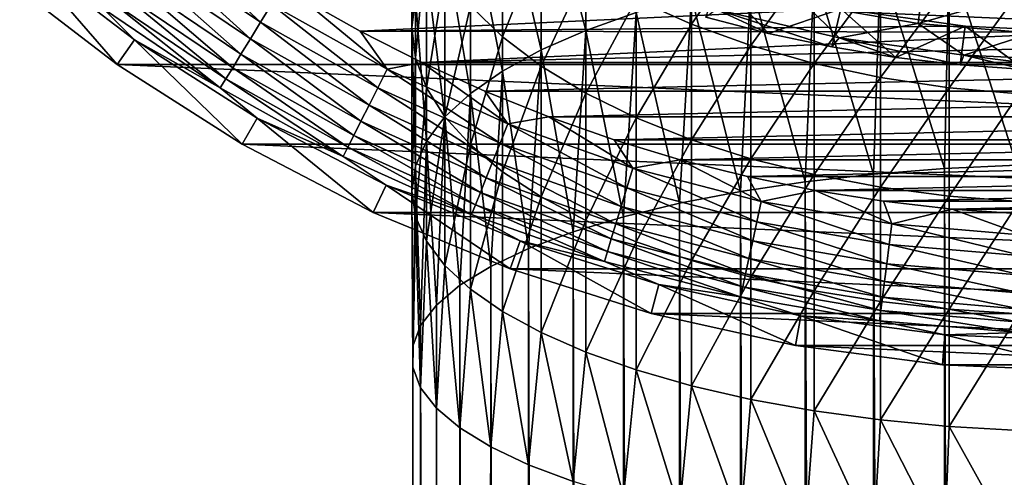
# Model space of a CAD drawing. Header units: metres. Extents: x -82 to 82, y -464 to 32.
# Tile 210 of 256: x -20.51 to -1.65, y -34.53 to -25.76. Entities that reach past the tile are written whole.
import ezdxf

# ---------------------------------------------------------------- set-up
doc = ezdxf.new("R2010")
doc.units = ezdxf.units.M
doc.layers.add('solid_K244121000C07', color=7, linetype='CONTINUOUS')

msp = doc.modelspace()

# ---------------------------------------------------------------- linework, layer by layer
at = {"layer": 'solid_K244121000C07'}
for points in [[(-9.660883, -25.967428, 194.212662), (-9.660883, -22.232477, 192.633224), (-10.51722, -22.680838, 191.675491)], [(-9.660883, -25.967428, 194.212662), (-8.698698, -25.626398, 195.112381), (-9.660883, -22.232477, 192.633224)], [(-20.094843, -22.553175, 44.984451), (-23.73428, -25.363485, 48.607403), (-23.895941, -26.46043, 47.423553)], [(-19.842995, -22.791004, 44.139061), (-20.094843, -22.553175, 44.984451), (-23.895941, -26.46043, 47.423553)], [(-20.803886, -22.742153, 26.675653), (-20.509184, -22.943211, 27.345444), (-30.54464, -31.078056, 35.910748)], [(-19.612076, -23.007345, 43.267174), (-19.842995, -22.791004, 44.139061), (-23.895941, -26.46043, 47.423553)], [(-10.51722, -26.342237, 193.223816), (-10.51722, -22.680838, 191.675491), (-11.25833, -23.164696, 190.641922)], [(-10.51722, -26.342237, 193.223816), (-9.660883, -25.967428, 194.212662), (-10.51722, -22.680838, 191.675491)], [(-20.509184, -22.943211, 27.345444), (-20.233887, -23.124184, 28.033537), (-30.54464, -31.078056, 35.910748)], [(-19.612076, -23.007345, 43.267174), (-23.895941, -26.46043, 47.423553), (-24.187801, -27.464521, 46.182499)], [(-19.404795, -23.201086, 42.373905), (-19.612076, -23.007345, 43.267174), (-24.187801, -27.464521, 46.182499)], [(-13, -25.920607, 184.755081), (-13, -22.89949, 183.199081), (-12.928784, -23.566862, 182.015381)], [(-13, -25.920607, 184.755081), (-12.928784, -25.344465, 185.985764), (-13, -22.89949, 183.199081)], [(-20.233887, -23.124184, 28.033537), (-29.436289, -31.109335, 37.094601), (-30.54464, -31.078056, 35.910748)], [(-20.233887, -23.124184, 28.033537), (-19.978918, -23.28566, 28.740143), (-29.436289, -31.109335, 37.094601)], [(-19.22304, -23.37122, 41.463787), (-19.404795, -23.201086, 42.373905), (-24.187801, -27.464521, 46.182499)], [(-11.25833, -26.746719, 192.156693), (-11.25833, -23.164696, 190.641922), (-11.876091, -23.678745, 189.543869)], [(-11.25833, -26.746719, 192.156693), (-10.51722, -26.342237, 193.223816), (-11.25833, -23.164696, 190.641922)], [(-19.978918, -23.28566, 28.740143), (-19.745237, -23.428049, 29.465265), (-29.436289, -31.109335, 37.094601)], [(-19.22304, -23.37122, 41.463787), (-24.187801, -27.464521, 46.182499), (-24.606373, -28.363791, 44.899044)], [(-19.069529, -23.51755, 40.543995), (-19.22304, -23.37122, 41.463787), (-24.606373, -28.363791, 44.899044)], [(-19.745237, -23.428049, 29.465265), (-19.533739, -23.551895, 30.209743), (-29.436289, -31.109335, 37.094601)], [(-19.533739, -23.551895, 30.209743), (-28.39677, -30.996267, 38.335655), (-29.436289, -31.109335, 37.094601)], [(-19.533739, -23.551895, 30.209743), (-19.345329, -23.657351, 30.973812), (-28.39677, -30.996267, 38.335655)], [(-18.945484, -23.639885, 39.619595), (-19.069529, -23.51755, 40.543995), (-24.606373, -28.363791, 44.899044)], [(-12.928784, -26.49675, 183.524399), (-13, -25.920607, 184.755081), (-12.928784, -23.566862, 182.015381)], [(-12.928784, -26.49675, 183.524399), (-12.928784, -23.566862, 182.015381), (-12.715919, -24.226921, 180.84465)], [(-19.345329, -23.657351, 30.973812), (-19.181013, -23.744457, 31.757549), (-28.39677, -30.996267, 38.335655)], [(-19.181013, -23.744457, 31.757549), (-27.43848, -30.74021, 39.619106), (-28.39677, -30.996267, 38.335655)], [(-19.181013, -23.744457, 31.757549), (-19.041729, -23.813183, 32.561581), (-27.43848, -30.74021, 39.619106)], [(-18.945484, -23.639885, 39.619595), (-24.606373, -28.363791, 44.899044), (-25.147392, -29.149137, 43.586212)], [(-18.851589, -23.738232, 38.69529), (-18.945484, -23.639885, 39.619595), (-25.147392, -29.149137, 43.586212)], [(-18.788872, -23.81336, 37.776997), (-18.851589, -23.738232, 38.69529), (-25.147392, -29.149137, 43.586212)], [(-11.876091, -27.176441, 191.02298), (-11.876091, -23.678745, 189.543869), (-12.363734, -24.21736, 188.393356)], [(-11.25833, -26.091787, 177.536987), (-11.876091, -25.496338, 178.593124), (-11.25833, -23.614885, 176.014481)], [(-11.876091, -27.176441, 191.02298), (-11.25833, -26.746719, 192.156693), (-11.876091, -23.678745, 189.543869)], [(-11.25833, -26.091787, 177.536987), (-11.25833, -23.614885, 176.014481), (-10.51722, -24.248777, 175.065506)], [(-7.641208, -25.846281, 172.673981), (-8.698698, -25.370621, 173.386063), (-7.641208, -23.737057, 171.146805)], [(-7.641208, -25.846281, 172.673981), (-7.641208, -23.737057, 171.146805), (-6.5, -24.194044, 170.56337)], [(-19.041729, -23.813183, 32.561581), (-18.928505, -23.86319, 33.385609), (-27.43848, -30.74021, 39.619106)], [(-18.928505, -23.86319, 33.385609), (-26.571117, -30.343784, 40.931942), (-27.43848, -30.74021, 39.619106)], [(-18.928505, -23.86319, 33.385609), (-18.842474, -23.894108, 34.229267), (-26.571117, -30.343784, 40.931942)], [(-18.842474, -23.894108, 34.229267), (-18.784565, -23.9053, 35.091961), (-26.571117, -30.343784, 40.931942)], [(-18.784565, -23.9053, 35.091961), (-25.804684, -29.811497, 42.259075), (-26.571117, -30.343784, 40.931942)], [(-18.757069, -23.865744, 36.868149), (-25.147392, -29.149137, 43.586212), (-25.804684, -29.811497, 42.259075)], [(-18.755754, -23.896051, 35.972111), (-18.757069, -23.865744, 36.868149), (-25.804684, -29.811497, 42.259075)], [(-18.784565, -23.9053, 35.091961), (-18.755754, -23.896051, 35.972111), (-25.804684, -29.811497, 42.259075)], [(-18.757069, -23.865744, 36.868149), (-18.788872, -23.81336, 37.776997), (-25.147392, -29.149137, 43.586212)], [(-18.025635, -24.372267, -285.132813), (-15.893784, -25.813145, -285.132813), (-17.789715, -24.053282, -285.033386)], [(-15.893784, -25.813145, -285.132813), (-15.685766, -25.475304, -285.033386), (-17.789715, -24.053282, -285.033386)], [(-12.715919, -27.06658, 182.30719), (-12.928784, -26.49675, 183.524399), (-12.715919, -24.226921, 180.84465)], [(-12.363734, -27.626698, 189.835098), (-12.363734, -24.21736, 188.393356), (-12.715919, -24.774635, 187.202972)], [(-12.715919, -27.06658, 182.30719), (-12.715919, -24.226921, 180.84465), (-12.363734, -24.872438, 179.699707)], [(-12.363734, -27.626698, 189.835098), (-11.876091, -27.176441, 191.02298), (-12.363734, -24.21736, 188.393356)], [(-10.51722, -26.65226, 176.542892), (-11.25833, -26.091787, 177.536987), (-10.51722, -24.248777, 175.065506)], [(-10.51722, -26.65226, 176.542892), (-10.51722, -24.248777, 175.065506), (-9.660883, -24.836168, 174.186157)], [(-6.5, -26.257935, 172.057709), (-7.641208, -25.846281, 172.673981), (-6.5, -24.194044, 170.56337)], [(-6.5, -26.257935, 172.057709), (-6.5, -24.194044, 170.56337), (-5.287576, -24.57497, 170.077026)], [(-20.520803, -24.455738, -286.852966), (-20.890518, -24.896505, -289), (-18.641155, -26.622492, -289)], [(-18.311256, -26.151182, -286.852966), (-20.520803, -24.455738, -286.852966), (-18.641155, -26.622492, -289)], [(-18.902233, -25.557507, -286.470459), (-20.520803, -24.455738, -286.852966), (-18.311256, -26.151182, -286.852966)], [(-18.248756, -24.673948, -285.295593), (-16.090519, -26.132662, -285.295593), (-18.025635, -24.372267, -285.132813)], [(-16.090519, -26.132662, -285.295593), (-15.893784, -25.813145, -285.132813), (-18.025635, -24.372267, -285.132813)], [(-1.405547, -28.548754, 199.538483), (-1.35887, -24.468147, 198.168137), (-2.702852, -24.543594, 197.969086)], [(-18.45311, -24.950253, -285.517365), (-16.270704, -26.425303, -285.517365), (-18.248756, -24.673948, -285.295593)], [(-16.270704, -26.425303, -285.517365), (-16.090519, -26.132662, -285.295593), (-18.248756, -24.673948, -285.295593)], [(-5.287576, -26.601074, 171.544022), (-6.5, -26.257935, 172.057709), (-5.287576, -24.57497, 170.077026)], [(-5.287576, -26.601074, 171.544022), (-5.287576, -24.57497, 170.077026), (-4.017221, -24.875664, 169.69313)], [(-4.15092, -28.720385, 198.959061), (-4.017221, -24.668419, 197.639771), (-5.287576, -24.841257, 197.183777)], [(-4.15092, -28.720385, 198.959061), (-2.794616, -28.613432, 199.320129), (-4.017221, -24.668419, 197.639771)], [(-2.794616, -28.613432, 199.320129), (-2.702852, -24.543594, 197.969086), (-4.017221, -24.668419, 197.639771)], [(-2.794616, -28.613432, 199.320129), (-1.405547, -28.548754, 199.538483), (-2.702852, -24.543594, 197.969086)], [(18.641155, -26.622492, -289), (-18.641155, -26.622492, -289), (-20.890518, -24.896505, -289)], [(20.890518, -24.896505, -289), (18.641155, -26.622492, -289), (-20.890518, -24.896505, -289)], [(-12.715919, -28.092552, 188.606064), (-12.715919, -24.774635, 187.202972), (-12.928784, -25.344465, 185.985764)], [(-12.715919, -28.092552, 188.606064), (-12.363734, -27.626698, 189.835098), (-12.715919, -24.774635, 187.202972)], [(-12.363734, -27.623856, 181.116806), (-12.715919, -27.06658, 182.30719), (-12.363734, -24.872438, 179.699707)], [(-12.363734, -27.623856, 181.116806), (-12.363734, -24.872438, 179.699707), (-11.876091, -25.496338, 178.593124)], [(-9.660883, -27.171616, 175.621719), (-10.51722, -26.65226, 176.542892), (-9.660883, -24.836168, 174.186157)], [(-9.660883, -27.171616, 175.621719), (-9.660883, -24.836168, 174.186157), (-8.698698, -25.370621, 173.386063)], [(-5.458558, -28.868361, 198.459503), (-5.287576, -24.841257, 197.183777), (-6.5, -25.060211, 196.606125)], [(-5.458558, -28.868361, 198.459503), (-4.15092, -28.720385, 198.959061), (-5.287576, -24.841257, 197.183777)], [(-4.017221, -26.871941, 171.138519), (-5.287576, -26.601074, 171.544022), (-4.017221, -24.875664, 169.69313)], [(-4.017221, -26.871941, 171.138519), (-4.017221, -24.875664, 169.69313), (-2.702852, -25.092829, 169.415863)], [(-18.633226, -25.193785, -285.792206), (-16.429518, -26.683231, -285.792206), (-18.45311, -24.950253, -285.517365)], [(-16.429518, -26.683231, -285.792206), (-16.270704, -26.425303, -285.517365), (-18.45311, -24.950253, -285.517365)], [(-6.7022, -29.055622, 197.827316), (-6.5, -25.060211, 196.606125), (-7.641208, -25.322886, 195.913132)], [(-7.115219, -25.007469, 15), (-6.165039, -26.027315, 15), (-7.365628, -25.713333, 15)], [(-7.115219, -25.007469, 15), (-4.777474, -25.557301, 15), (-6.165039, -26.027315, 15)], [(-6.7022, -29.055622, 197.827316), (-5.458558, -28.868361, 198.459503), (-6.5, -25.060211, 196.606125)], [(-5.464186, -25.465914, 30.750633), (-3.297613, -25.835941, 30.750633), (-3.202861, -25.022289, 38.608513)], [(-3.297613, -25.835941, 30.750633), (-1.075599, -25.203499, 38.608513), (-3.202861, -25.022289, 38.608513)], [(-18.784281, -25.398024, -286.112762), (-16.562708, -26.899546, -286.112762), (-18.633226, -25.193785, -285.792206)], [(-16.562708, -26.899546, -286.112762), (-16.429518, -26.683231, -285.792206), (-18.633226, -25.193785, -285.792206)], [(-2.702852, -27.067564, 170.845657), (-4.017221, -26.871941, 171.138519), (-2.702852, -25.092829, 169.415863)], [(-3.297613, -25.835941, 30.750633), (-1.107556, -26.02198, 30.750633), (-1.075599, -25.203499, 38.608513)], [(-2.702852, -27.067564, 170.845657), (-2.702852, -25.092829, 169.415863), (-1.35887, -25.224089, 169.248291)], [(-1.35887, -27.185801, 170.668655), (-2.702852, -27.067564, 170.845657), (-1.35887, -25.224089, 169.248291)], [(-18.902233, -25.557507, -286.470459), (-16.66671, -27.068457, -286.470459), (-18.784281, -25.398024, -286.112762)], [(-16.66671, -27.068457, -286.470459), (-16.562708, -26.899546, -286.112762), (-18.784281, -25.398024, -286.112762)], [(-15.685766, -25.475304, -285.033386), (-13.468801, -26.713774, -285.033386), (-15.139697, -25.330275, -285)], [(-4.777474, -25.557301, -285), (-15.139697, -25.330275, -285), (-13.987663, -25.984198, -285)], [(-13.468801, -26.713774, -285.033386), (-13.987663, -25.984198, -285), (-15.139697, -25.330275, -285)], [(-12.928784, -28.568903, 187.349319), (-12.928784, -25.344465, 185.985764), (-13, -25.920607, 184.755081)], [(-12.928784, -28.568903, 187.349319), (-12.715919, -28.092552, 188.606064), (-12.928784, -25.344465, 185.985764)], [(-8.698698, -27.644167, 174.783569), (-9.660883, -27.171616, 175.621719), (-8.698698, -25.370621, 173.386063)], [(-7.867265, -29.279976, 197.069916), (-7.641208, -25.322886, 195.913132), (-8.698698, -25.626398, 195.112381)], [(-8.698698, -27.644167, 174.783569), (-8.698698, -25.370621, 173.386063), (-7.641208, -25.846281, 172.673981)], [(-7.867265, -29.279976, 197.069916), (-6.7022, -29.055622, 197.827316), (-7.641208, -25.322886, 195.913132)], [(-5.464186, -25.465914, 30.750633), (-7.163191, -25.568415, 22.866484), (-4.811835, -26.113241, 22.866484)], [(-5.464186, -25.465914, 30.750633), (-4.811835, -26.113241, 22.866484), (-3.297613, -25.835941, 30.750633)], [(-18.902233, -25.557507, -286.470459), (-18.311256, -26.151182, -286.852966), (-16.66671, -27.068457, -286.470459)], [(-15.893784, -25.813145, -285.132813), (-13.647419, -27.068041, -285.132813), (-15.685766, -25.475304, -285.033386)], [(-13.647419, -27.068041, -285.132813), (-13.468801, -26.713774, -285.033386), (-15.685766, -25.475304, -285.033386)], [(-2.398971, -25.889086, -285), (-4.777474, -25.557301, -285), (-13.987663, -25.984198, -285)], [(-11.876091, -28.162468, 179.966293), (-12.363734, -27.623856, 181.116806), (-11.876091, -25.496338, 178.593124)], [(-11.876091, -28.162468, 179.966293), (-11.876091, -25.496338, 178.593124), (-11.25833, -26.091787, 177.536987)], [(-8.940093, -29.53879, 196.196167), (-8.698698, -25.626398, 195.112381), (-9.660883, -25.967428, 194.212662)], [(-8.940093, -29.53879, 196.196167), (-7.867265, -29.279976, 197.069916), (-8.698698, -25.626398, 195.112381)], [(-7.163191, -25.568415, 22.866484), (-7.365628, -25.713333, 15), (-6.165039, -26.027315, 15)], [(-7.163191, -25.568415, 22.866484), (-6.165039, -26.027315, 15), (-4.950753, -26.285307, 15)], [(-4.811835, -26.113241, 22.866484), (-7.163191, -25.568415, 22.866484), (-4.950753, -26.285307, 15)], [(-4.777474, -25.557301, 15), (-4.950753, -26.285307, 15), (-6.165039, -26.027315, 15)], [(-4.777474, -25.557301, 15), (-3.725069, -26.486832, 15), (-4.950753, -26.285307, 15)], [(-4.777474, -25.557301, 15), (-2.398971, -25.889086, 15), (-3.725069, -26.486832, 15)], [(-2.398971, -25.889086, -285), (-2.398971, -25.889086, 15), (-4.777474, -25.557301, 15)], [(-2.398971, -25.889086, -285), (-4.777474, -25.557301, 15), (-4.777474, -25.557301, -285)], [(-16.090519, -26.132662, -285.295593), (-13.816347, -27.40309, -285.295593), (-15.893784, -25.813145, -285.132813)], [(-13.816347, -27.40309, -285.295593), (-13.647419, -27.068041, -285.132813), (-15.893784, -25.813145, -285.132813)], [(-3.297613, -25.835941, 30.750633), (-4.811835, -26.113241, 22.866484), (-2.420719, -26.442301, 22.866484)], [(-3.297613, -25.835941, 30.750633), (-2.420719, -26.442301, 22.866484), (-1.107556, -26.02198, 30.750633)], [(0, -25.999996, -285), (-2.398971, -25.889086, -285), (-13.987663, -25.984198, -285)], [(0, -25.999996, -285), (-13.987663, -25.984198, -285), (-12.807444, -26.58576, -285)], [(-13.468801, -26.713774, -285.033386), (-12.807444, -26.58576, -285), (-13.987663, -25.984198, -285)], [(-13, -29.050531, 186.078674), (-13, -25.920607, 184.755081), (-12.928784, -26.49675, 183.524399)], [(-13, -29.050531, 186.078674), (-12.928784, -28.568903, 187.349319), (-13, -25.920607, 184.755081)], [(-12.807444, -26.58576, -285), (12.807418, -26.585772, -285), (13.987638, -25.984211, -285)], [(0, -25.999996, -285), (-12.807444, -26.58576, -285), (13.987638, -25.984211, -285)], [(-9.908107, -29.829031, 195.216339), (-9.660883, -25.967428, 194.212662), (-10.51722, -26.342237, 193.223816)], [(-9.908107, -29.829031, 195.216339), (-8.940093, -29.53879, 196.196167), (-9.660883, -25.967428, 194.212662)], [(-7.641208, -28.064734, 174.037628), (-8.698698, -27.644167, 174.783569), (-7.641208, -25.846281, 172.673981)], [(-7.641208, -28.064734, 174.037628), (-7.641208, -25.846281, 172.673981), (-6.5, -26.257935, 172.057709)], [(-2.398971, -25.889086, 15), (-2.491842, -26.631168, 15), (-3.725069, -26.486832, 15)], [(-2.398971, -25.889086, 15), (-1.253763, -26.718098, 15), (-2.491842, -26.631168, 15)], [(-1.107556, -26.02198, 30.750633), (-2.420719, -26.442301, 22.866484), (-0.009601, -26.552872, 22.866484)], [(-2.398971, -25.889086, 15), (0, -25.999996, 15), (-1.253763, -26.718098, 15)], [(0, -25.999996, -285), (0, -25.999996, 15), (-2.398971, -25.889086, 15)], [(0, -25.999996, -285), (-2.398971, -25.889086, 15), (-2.398971, -25.889086, -285)], [(-18.311256, -26.151182, -286.852966), (-18.641155, -26.622492, -289), (-16.249926, -28.145864, -289)], [(-15.962351, -27.6476, -286.852966), (-18.311256, -26.151182, -286.852966), (-16.249926, -28.145864, -289)], [(-16.66671, -27.068457, -286.470459), (-18.311256, -26.151182, -286.852966), (-15.962351, -27.6476, -286.852966)], [(-16.270704, -26.425303, -285.517365), (-13.971066, -27.709957, -285.517365), (-16.090519, -26.132662, -285.295593)], [(-13.971066, -27.709957, -285.517365), (-13.816347, -27.40309, -285.295593), (-16.090519, -26.132662, -285.295593)], [(-11.25833, -28.676519, 178.86824), (-11.876091, -28.162468, 179.966293), (-11.25833, -26.091787, 177.536987)], [(-11.25833, -28.676519, 178.86824), (-11.25833, -26.091787, 177.536987), (-10.51722, -26.65226, 176.542892)], [(-4.811835, -26.113241, 22.866484), (-4.950753, -26.285307, 15), (-3.725069, -26.486832, 15)], [(-4.811835, -26.113241, 22.866484), (-3.725069, -26.486832, 15), (-2.491842, -26.631168, 15)], [(-2.420719, -26.442301, 22.866484), (-4.811835, -26.113241, 22.866484), (-2.491842, -26.631168, 15)], [(-10.759957, -30.147295, 194.141891), (-10.51722, -26.342237, 193.223816), (-11.25833, -26.746719, 192.156693)], [(-10.759957, -30.147295, 194.141891), (-9.908107, -29.829031, 195.216339), (-10.51722, -26.342237, 193.223816)], [(-6.5, -28.428709, 173.392044), (-7.641208, -28.064734, 174.037628), (-6.5, -26.257935, 172.057709)], [(-6.5, -28.428709, 173.392044), (-6.5, -26.257935, 172.057709), (-5.287576, -26.601074, 171.544022)], [(-16.429518, -26.683231, -285.792206), (-14.107433, -27.980425, -285.792206), (-16.270704, -26.425303, -285.517365)], [(-14.107433, -27.980425, -285.792206), (-13.971066, -27.709957, -285.517365), (-16.270704, -26.425303, -285.517365)], [(-13.468801, -26.713774, -285.033386), (-11.154794, -27.759771, -285.033386), (-12.807444, -26.58576, -285)], [(-12.928784, -29.53216, 184.808014), (-13, -29.050531, 186.078674), (-12.928784, -26.49675, 183.524399)], [(-12.928784, -29.53216, 184.808014), (-12.928784, -26.49675, 183.524399), (-12.715919, -27.06658, 182.30719)], [(-12.807444, -26.58576, -285), (-11.601417, -27.133749, -285), (12.807418, -26.585772, -285)], [(-11.154794, -27.759771, -285.033386), (-11.601417, -27.133749, -285), (-12.807444, -26.58576, -285)], [(-11.601417, -27.133749, -285), (11.60139, -27.13376, -285), (12.807418, -26.585772, -285)], [(-2.420719, -26.442301, 22.866484), (-2.491842, -26.631168, 15), (-1.253763, -26.718098, 15)], [(-2.420719, -26.442301, 22.866484), (-1.253763, -26.718098, 15), (-0.012273, -26.747467, 15)], [(-0.009601, -26.552872, 22.866484), (-2.420719, -26.442301, 22.866484), (-0.012273, -26.747467, 15)], [(16.249926, -28.145864, -289), (-16.249926, -28.145864, -289), (-18.641155, -26.622492, -289)], [(18.641155, -26.622492, -289), (16.249926, -28.145864, -289), (-18.641155, -26.622492, -289)], [(-16.562708, -26.899546, -286.112762), (-14.221799, -28.207256, -286.112762), (-16.429518, -26.683231, -285.792206)], [(-14.221799, -28.207256, -286.112762), (-14.107433, -27.980425, -285.792206), (-16.429518, -26.683231, -285.792206)], [(-13.647419, -27.068041, -285.132813), (-11.302724, -28.127909, -285.132813), (-13.468801, -26.713774, -285.033386)], [(-11.302724, -28.127909, -285.132813), (-11.154794, -27.759771, -285.033386), (-13.468801, -26.713774, -285.033386)], [(-11.485657, -30.489853, 192.985443), (-11.25833, -26.746719, 192.156693), (-11.876091, -27.176441, 191.02298)], [(-11.485657, -30.489853, 192.985443), (-10.759957, -30.147295, 194.141891), (-11.25833, -26.746719, 192.156693)], [(-10.51722, -29.160376, 177.834686), (-11.25833, -28.676519, 178.86824), (-10.51722, -26.65226, 176.542892)], [(-10.51722, -29.160376, 177.834686), (-10.51722, -26.65226, 176.542892), (-9.660883, -27.171616, 175.621719)], [(-5.287576, -28.732105, 172.853928), (-6.5, -28.428709, 173.392044), (-5.287576, -26.601074, 171.544022)], [(-5.287576, -28.732105, 172.853928), (-5.287576, -26.601074, 171.544022), (-4.017221, -26.871941, 171.138519)], [(-16.66671, -27.068457, -286.470459), (-14.311102, -28.384378, -286.470459), (-16.562708, -26.899546, -286.112762)], [(-14.311102, -28.384378, -286.470459), (-14.221799, -28.207256, -286.112762), (-16.562708, -26.899546, -286.112762)], [(-4.017221, -28.971598, 172.429138), (-5.287576, -28.732105, 172.853928), (-4.017221, -26.871941, 171.138519)], [(-4.017221, -28.971598, 172.429138), (-4.017221, -26.871941, 171.138519), (-2.702852, -27.067564, 170.845657)], [(-16.66671, -27.068457, -286.470459), (-15.962351, -27.6476, -286.852966), (-14.311102, -28.384378, -286.470459)], [(-13.816347, -27.40309, -285.295593), (-11.44263, -28.476078, -285.295593), (-13.647419, -27.068041, -285.132813)], [(-11.44263, -28.476078, -285.295593), (-11.302724, -28.127909, -285.132813), (-13.647419, -27.068041, -285.132813)], [(-12.715919, -30.008511, 183.551285), (-12.928784, -29.53216, 184.808014), (-12.715919, -27.06658, 182.30719)], [(-12.715919, -30.008511, 183.551285), (-12.715919, -27.06658, 182.30719), (-12.363734, -27.623856, 181.116806)], [(-11.601417, -27.133749, -285), (-10.372012, -27.627062, -285), (11.60139, -27.13376, -285)], [(-11.154794, -27.759771, -285.033386), (-10.372012, -27.627062, -285), (-11.601417, -27.133749, -285)], [(-10.372012, -27.627062, -285), (10.371985, -27.627071, -285), (11.60139, -27.13376, -285)], [(-2.702852, -29.144564, 172.12236), (-4.017221, -28.971598, 172.429138), (-2.702852, -27.067564, 170.845657)], [(-2.702852, -29.144564, 172.12236), (-2.702852, -27.067564, 170.845657), (-1.35887, -27.185801, 170.668655)], [(-12.076697, -30.852686, 191.760529), (-11.876091, -27.176441, 191.02298), (-12.363734, -27.626698, 189.835098)], [(-12.076697, -30.852686, 191.760529), (-11.485657, -30.489853, 192.985443), (-11.876091, -27.176441, 191.02298)], [(-9.660883, -29.608738, 176.876953), (-10.51722, -29.160376, 177.834686), (-9.660883, -27.171616, 175.621719)], [(-9.660883, -29.608738, 176.876953), (-9.660883, -27.171616, 175.621719), (-8.698698, -27.644167, 174.783569)], [(-1.35887, -29.249107, 171.936935), (-2.702852, -29.144564, 172.12236), (-1.35887, -27.185801, 170.668655)], [(-13.971066, -27.709957, -285.517365), (-11.570766, -28.79496, -285.517365), (-13.816347, -27.40309, -285.295593)], [(-11.570766, -28.79496, -285.517365), (-11.44263, -28.476078, -285.295593), (-13.816347, -27.40309, -285.295593)], [(-15.962351, -27.6476, -286.852966), (-16.249926, -28.145864, -289), (-13.735025, -29.45503, -289)], [(-13.491962, -28.933603, -286.852966), (-15.962351, -27.6476, -286.852966), (-13.735025, -29.45503, -289)], [(-14.311102, -28.384378, -286.470459), (-15.962351, -27.6476, -286.852966), (-13.491962, -28.933603, -286.852966)], [(-14.107433, -27.980425, -285.792206), (-11.683705, -29.076019, -285.792206), (-13.971066, -27.709957, -285.517365)], [(-11.683705, -29.076019, -285.792206), (-11.570766, -28.79496, -285.517365), (-13.971066, -27.709957, -285.517365)], [(-12.363734, -30.474365, 182.322235), (-12.715919, -30.008511, 183.551285), (-12.363734, -27.623856, 181.116806)], [(-12.52615, -31.231541, 190.481537), (-12.363734, -27.626698, 189.835098), (-12.715919, -28.092552, 188.606064)], [(-12.52615, -31.231541, 190.481537), (-12.076697, -30.852686, 191.760529), (-12.363734, -27.626698, 189.835098)], [(-12.363734, -30.474365, 182.322235), (-12.363734, -27.623856, 181.116806), (-11.876091, -28.162468, 179.966293)], [(-11.154794, -27.759771, -285.033386), (-8.760415, -28.605759, -285.033386), (-10.372012, -27.627062, -285)], [(-10.372012, -27.627062, -285), (-9.121709, -28.064705, -285), (10.371985, -27.627071, -285)], [(-8.760415, -28.605759, -285.033386), (-9.121709, -28.064705, -285), (-10.372012, -27.627062, -285)], [(-8.698698, -30.016691, 176.005524), (-9.660883, -29.608738, 176.876953), (-8.698698, -27.644167, 174.783569)], [(-9.121709, -28.064705, -285), (9.121681, -28.064713, -285), (10.371985, -27.627071, -285)], [(-8.698698, -30.016691, 176.005524), (-8.698698, -27.644167, 174.783569), (-7.641208, -28.064734, 174.037628)], [(-11.302724, -28.127909, -285.132813), (-8.876592, -28.985115, -285.132813), (-11.154794, -27.759771, -285.033386)], [(-8.876592, -28.985115, -285.132813), (-8.760415, -28.605759, -285.033386), (-11.154794, -27.759771, -285.033386)], [(-14.221799, -28.207256, -286.112762), (-11.778422, -29.311731, -286.112762), (-14.107433, -27.980425, -285.792206)], [(-11.778422, -29.311731, -286.112762), (-11.683705, -29.076019, -285.792206), (-14.107433, -27.980425, -285.792206)], [(-12.828745, -31.621979, 189.163452), (-12.715919, -28.092552, 188.606064), (-12.928784, -28.568903, 187.349319)], [(-12.828745, -31.621979, 189.163452), (-12.52615, -31.231541, 190.481537), (-12.715919, -28.092552, 188.606064)], [(-9.121709, -28.064705, -285), (-7.853023, -28.445795, -285), (9.121681, -28.064713, -285)], [(-8.760415, -28.605759, -285.033386), (-7.853023, -28.445795, -285), (-9.121709, -28.064705, -285)], [(-7.641208, -30.379766, 175.229965), (-8.698698, -30.016691, 176.005524), (-7.641208, -28.064734, 174.037628)], [(-7.853023, -28.445795, -285), (7.852995, -28.445803, -285), (9.121681, -28.064713, -285)], [(-7.641208, -30.379766, 175.229965), (-7.641208, -28.064734, 174.037628), (-6.5, -28.428709, 173.392044)], [(13.735025, -29.45503, -289), (-13.735025, -29.45503, -289), (-16.249926, -28.145864, -289)], [(16.249926, -28.145864, -289), (13.735025, -29.45503, -289), (-16.249926, -28.145864, -289)], [(-14.311102, -28.384378, -286.470459), (-11.852383, -29.495789, -286.470459), (-14.221799, -28.207256, -286.112762)], [(-11.852383, -29.495789, -286.470459), (-11.778422, -29.311731, -286.112762), (-14.221799, -28.207256, -286.112762)], [(-11.876091, -30.924622, 181.134354), (-12.363734, -30.474365, 182.322235), (-11.876091, -28.162468, 179.966293)], [(-11.876091, -30.924622, 181.134354), (-11.876091, -28.162468, 179.966293), (-11.25833, -28.676519, 178.86824)], [(-11.44263, -28.476078, -285.295593), (-8.986467, -29.343895, -285.295593), (-11.302724, -28.127909, -285.132813)], [(-8.986467, -29.343895, -285.295593), (-8.876592, -28.985115, -285.132813), (-11.302724, -28.127909, -285.132813)], [(-14.311102, -28.384378, -286.470459), (-13.491962, -28.933603, -286.852966), (-11.852383, -29.495789, -286.470459)], [(-11.570766, -28.79496, -285.517365), (-9.0871, -29.672495, -285.517365), (-11.44263, -28.476078, -285.295593)], [(-9.0871, -29.672495, -285.517365), (-8.986467, -29.343895, -285.295593), (-11.44263, -28.476078, -285.295593)], [(-8.760415, -28.605759, -285.033386), (-6.302918, -29.245642, -285.033386), (-7.853023, -28.445795, -285)], [(-7.853023, -28.445795, -285), (-6.568512, -28.769564, -285), (7.852995, -28.445803, -285)], [(-6.302918, -29.245642, -285.033386), (-6.568512, -28.769564, -285), (-7.853023, -28.445795, -285)], [(-6.5, -30.693987, 174.558762), (-7.641208, -30.379766, 175.229965), (-6.5, -28.428709, 173.392044)], [(-6.568512, -28.769564, -285), (6.568484, -28.769571, -285), (7.852995, -28.445803, -285)], [(-6.5, -30.693987, 174.558762), (-6.5, -28.428709, 173.392044), (-5.287576, -28.732105, 172.853928)], [(-12.980934, -32.019417, 187.821716), (-12.928784, -28.568903, 187.349319), (-13, -29.050531, 186.078674)], [(-12.980934, -32.019417, 187.821716), (-12.828745, -31.621979, 189.163452), (-12.928784, -28.568903, 187.349319)], [(-8.876592, -28.985115, -285.132813), (-6.386504, -29.633484, -285.132813), (-8.760415, -28.605759, -285.033386)], [(-6.386504, -29.633484, -285.132813), (-6.302918, -29.245642, -285.033386), (-8.760415, -28.605759, -285.033386)], [(-2.794616, -388.650238, 305.967896), (-2.794616, -28.613432, 199.320129), (-4.15092, -28.720385, 198.959061)], [(-1.405547, -388.585571, 306.186249), (-1.405547, -28.548754, 199.538483), (-2.794616, -28.613432, 199.320129)], [(-2.794616, -388.650238, 305.967896), (-1.405547, -388.585571, 306.186249), (-2.794616, -28.613432, 199.320129)], [(-11.25833, -31.354343, 180.000641), (-11.876091, -30.924622, 181.134354), (-11.25833, -28.676519, 178.86824)], [(-11.683705, -29.076019, -285.792206), (-9.175796, -29.96212, -285.792206), (-11.570766, -28.79496, -285.517365)], [(-9.175796, -29.96212, -285.792206), (-9.0871, -29.672495, -285.517365), (-11.570766, -28.79496, -285.517365)], [(-11.25833, -31.354343, 180.000641), (-11.25833, -28.676519, 178.86824), (-10.51722, -29.160376, 177.834686)], [(-6.568512, -28.769564, -285), (-5.270767, -29.03536, -285), (6.568484, -28.769571, -285)], [(-6.302918, -29.245642, -285.033386), (-5.270767, -29.03536, -285), (-6.568512, -28.769564, -285)], [(-5.287576, -30.95591, 173.999283), (-6.5, -30.693987, 174.558762), (-5.287576, -28.732105, 172.853928)], [(-4.15092, -388.757202, 305.606812), (-4.15092, -28.720385, 198.959061), (-5.458558, -28.868361, 198.459503)], [(-5.287576, -30.95591, 173.999283), (-5.287576, -28.732105, 172.853928), (-4.017221, -28.971598, 172.429138)], [(-5.270767, -29.03536, -285), (5.270739, -29.035366, -285), (6.568484, -28.769571, -285)], [(-4.15092, -388.757202, 305.606812), (-2.794616, -388.650238, 305.967896), (-4.15092, -28.720385, 198.959061)], [(-13.491962, -28.933603, -286.852966), (-13.735025, -29.45503, -289), (-11.115596, -30.540026, -289)], [(-10.918892, -29.999405, -286.852966), (-13.491962, -28.933603, -286.852966), (-11.115596, -30.540026, -289)], [(-11.852383, -29.495789, -286.470459), (-13.491962, -28.933603, -286.852966), (-10.918892, -29.999405, -286.852966)], [(-12.980934, -32.419201, 186.472061), (-13, -29.050531, 186.078674), (-12.928784, -29.53216, 184.808014)], [(-12.980934, -32.419201, 186.472061), (-12.980934, -32.019417, 187.821716), (-13, -29.050531, 186.078674)], [(-8.986467, -29.343895, -285.295593), (-6.465557, -30.00029, -285.295593), (-8.876592, -28.985115, -285.132813)], [(-6.465557, -30.00029, -285.295593), (-6.386504, -29.633484, -285.132813), (-8.876592, -28.985115, -285.132813)], [(-5.458558, -388.905182, 305.107269), (-5.458558, -28.868361, 198.459503), (-6.7022, -29.055622, 197.827316)], [(-6.302918, -29.245642, -285.033386), (-3.800008, -29.674809, -285.033386), (-5.270767, -29.03536, -285)], [(-5.458558, -388.905182, 305.107269), (-4.15092, -388.757202, 305.606812), (-5.458558, -28.868361, 198.459503)], [(-4.017221, -31.162664, 173.557632), (-5.287576, -30.95591, 173.999283), (-4.017221, -28.971598, 172.429138)], [(-5.270767, -29.03536, -285), (-3.9624, -29.242649, -285), (5.270739, -29.035366, -285)], [(-3.800008, -29.674809, -285.033386), (-3.9624, -29.242649, -285), (-5.270767, -29.03536, -285)], [(-4.017221, -31.162664, 173.557632), (-4.017221, -28.971598, 172.429138), (-2.702852, -29.144564, 172.12236)], [(-3.9624, -29.242649, -285), (3.962372, -29.242653, -285), (5.270739, -29.035366, -285)], [(-11.778422, -29.311731, -286.112762), (-9.250182, -30.205015, -286.112762), (-11.683705, -29.076019, -285.792206)], [(-9.250182, -30.205015, -286.112762), (-9.175796, -29.96212, -285.792206), (-11.683705, -29.076019, -285.792206)], [(-10.51722, -31.758825, 178.933517), (-11.25833, -31.354343, 180.000641), (-10.51722, -29.160376, 177.834686)], [(-10.51722, -31.758825, 178.933517), (-10.51722, -29.160376, 177.834686), (-9.660883, -29.608738, 176.876953)], [(-6.7022, -389.092438, 304.475067), (-6.7022, -29.055622, 197.827316), (-7.867265, -29.279976, 197.069916)], [(-6.7022, -389.092438, 304.475067), (-5.458558, -388.905182, 305.107269), (-6.7022, -29.055622, 197.827316)], [(-2.702852, -31.311985, 173.238678), (-4.017221, -31.162664, 173.557632), (-2.702852, -29.144564, 172.12236)], [(-2.702852, -31.311985, 173.238678), (-2.702852, -29.144564, 172.12236), (-1.35887, -29.249107, 171.936935)], [(-11.852383, -29.495789, -286.470459), (-9.308267, -30.394682, -286.470459), (-11.778422, -29.311731, -286.112762)], [(-9.308267, -30.394682, -286.470459), (-9.250182, -30.205015, -286.112762), (-11.778422, -29.311731, -286.112762)], [(-9.0871, -29.672495, -285.517365), (-6.53796, -30.336239, -285.517365), (-8.986467, -29.343895, -285.295593)], [(-6.53796, -30.336239, -285.517365), (-6.465557, -30.00029, -285.295593), (-8.986467, -29.343895, -285.295593)], [(-7.867265, -389.316772, 303.717682), (-7.867265, -29.279976, 197.069916), (-8.940093, -29.53879, 196.196167)], [(-7.867265, -389.316772, 303.717682), (-6.7022, -389.092438, 304.475067), (-7.867265, -29.279976, 197.069916)], [(-6.386504, -29.633484, -285.132813), (-3.850402, -30.068342, -285.132813), (-6.302918, -29.245642, -285.033386)], [(-3.850402, -30.068342, -285.132813), (-3.800008, -29.674809, -285.033386), (-6.302918, -29.245642, -285.033386)], [(-3.9624, -29.242649, -285), (-2.646049, -29.391012, -285), (3.962372, -29.242653, -285)], [(-3.800008, -29.674809, -285.033386), (-2.646049, -29.391012, -285), (-3.9624, -29.242649, -285)], [(-3.800008, -29.674809, -285.033386), (-1.269719, -29.890167, -285.033386), (-2.646049, -29.391012, -285)], [(-1.35887, -31.402237, 173.045883), (-2.702852, -31.311985, 173.238678), (-1.35887, -29.249107, 171.936935)], [(-2.646049, -29.391012, -285), (2.64602, -29.391014, -285), (3.962372, -29.242653, -285)], [(-2.646049, -29.391012, -285), (-1.324367, -29.48015, -285), (2.64602, -29.391014, -285)], [(-1.269719, -29.890167, -285.033386), (-1.324367, -29.48015, -285), (-2.646049, -29.391012, -285)], [(11.115596, -30.540026, -289), (-11.115596, -30.540026, -289), (-13.735025, -29.45503, -289)], [(13.735025, -29.45503, -289), (11.115596, -30.540026, -289), (-13.735025, -29.45503, -289)], [(-12.828745, -32.816643, 185.130325), (-12.980934, -32.419201, 186.472061), (-12.928784, -29.53216, 184.808014)], [(-12.828745, -32.816643, 185.130325), (-12.928784, -29.53216, 184.808014), (-12.715919, -30.008511, 183.551285)], [(-11.852383, -29.495789, -286.470459), (-10.918892, -29.999405, -286.852966), (-9.308267, -30.394682, -286.470459)], [(-9.660883, -32.133633, 177.944672), (-10.51722, -31.758825, 178.933517), (-9.660883, -29.608738, 176.876953)], [(-8.940093, -389.575592, 302.843933), (-8.940093, -29.53879, 196.196167), (-9.908107, -29.829031, 195.216339)], [(-9.660883, -32.133633, 177.944672), (-9.660883, -29.608738, 176.876953), (-8.698698, -30.016691, 176.005524)], [(-8.940093, -389.575592, 302.843933), (-7.867265, -389.316772, 303.717682), (-8.940093, -29.53879, 196.196167)], [(-9.175796, -29.96212, -285.792206), (-6.601775, -30.632343, -285.792206), (-9.0871, -29.672495, -285.517365)], [(-6.601775, -30.632343, -285.792206), (-6.53796, -30.336239, -285.517365), (-9.0871, -29.672495, -285.517365)], [(-6.465557, -30.00029, -285.295593), (-3.898062, -30.440531, -285.295593), (-6.386504, -29.633484, -285.132813)], [(-3.898062, -30.440531, -285.295593), (-3.850402, -30.068342, -285.132813), (-6.386504, -29.633484, -285.132813)], [(-3.850402, -30.068342, -285.132813), (-1.286557, -30.286558, -285.132813), (-3.800008, -29.674809, -285.033386)], [(-1.286557, -30.286558, -285.132813), (-1.269719, -29.890167, -285.033386), (-3.800008, -29.674809, -285.033386)], [(-9.908107, -389.865845, 301.864105), (-9.908107, -29.829031, 195.216339), (-10.759957, -30.147295, 194.141891)], [(-9.908107, -389.865845, 301.864105), (-8.940093, -389.575592, 302.843933), (-9.908107, -29.829031, 195.216339)], [(-9.250182, -30.205015, -286.112762), (-6.655294, -30.880672, -286.112762), (-9.175796, -29.96212, -285.792206)], [(-6.655294, -30.880672, -286.112762), (-6.601775, -30.632343, -285.792206), (-9.175796, -29.96212, -285.792206)], [(-12.52615, -33.207077, 183.812241), (-12.828745, -32.816643, 185.130325), (-12.715919, -30.008511, 183.551285)], [(-12.52615, -33.207077, 183.812241), (-12.715919, -30.008511, 183.551285), (-12.363734, -30.474365, 182.322235)], [(-10.759957, -390.184113, 300.789642), (-10.759957, -30.147295, 194.141891), (-11.485657, -30.489853, 192.985443)], [(-10.918892, -29.999405, -286.852966), (-11.115596, -30.540026, -289), (-8.411572, -31.392595, -289)], [(-8.262721, -30.836893, -286.852966), (-10.918892, -29.999405, -286.852966), (-8.411572, -31.392595, -289)], [(-9.308267, -30.394682, -286.470459), (-10.918892, -29.999405, -286.852966), (-8.262721, -30.836893, -286.852966)], [(-10.759957, -390.184113, 300.789642), (-9.908107, -389.865845, 301.864105), (-10.759957, -30.147295, 194.141891)], [(-8.698698, -32.474663, 177.044952), (-9.660883, -32.133633, 177.944672), (-8.698698, -30.016691, 176.005524)], [(-8.698698, -32.474663, 177.044952), (-8.698698, -30.016691, 176.005524), (-7.641208, -30.379766, 175.229965)], [(-6.53796, -30.336239, -285.517365), (-3.941714, -30.78141, -285.517365), (-6.465557, -30.00029, -285.295593)], [(-3.941714, -30.78141, -285.517365), (-3.898062, -30.440531, -285.295593), (-6.465557, -30.00029, -285.295593)], [(-3.898062, -30.440531, -285.295593), (-1.302482, -30.661448, -285.295593), (-3.850402, -30.068342, -285.132813)], [(-1.302482, -30.661448, -285.295593), (-1.286557, -30.286558, -285.132813), (-3.850402, -30.068342, -285.132813)], [(-9.308267, -30.394682, -286.470459), (-6.697085, -31.074581, -286.470459), (-9.250182, -30.205015, -286.112762)], [(-6.697085, -31.074581, -286.470459), (-6.655294, -30.880672, -286.112762), (-9.250182, -30.205015, -286.112762)], [(-6.601775, -30.632343, -285.792206), (-3.980188, -31.08186, -285.792206), (-6.53796, -30.336239, -285.517365)], [(-3.980188, -31.08186, -285.792206), (-3.941714, -30.78141, -285.517365), (-6.53796, -30.336239, -285.517365)], [(-12.076697, -33.585934, 182.533249), (-12.52615, -33.207077, 183.812241), (-12.363734, -30.474365, 182.322235)], [(-12.076697, -33.585934, 182.533249), (-12.363734, -30.474365, 182.322235), (-11.876091, -30.924622, 181.134354)], [(-11.485657, -390.526672, 299.633209), (-11.485657, -30.489853, 192.985443), (-12.076697, -30.852686, 191.760529)], [(-11.485657, -390.526672, 299.633209), (-10.759957, -390.184113, 300.789642), (-11.485657, -30.489853, 192.985443)], [(8.411572, -31.392595, -289), (-8.411572, -31.392595, -289), (-11.115596, -30.540026, -289)], [(11.115596, -30.540026, -289), (8.411572, -31.392595, -289), (-11.115596, -30.540026, -289)], [(-9.308267, -30.394682, -286.470459), (-8.262721, -30.836893, -286.852966), (-6.697085, -31.074581, -286.470459)], [(-7.641208, -32.778179, 176.244217), (-8.698698, -32.474663, 177.044952), (-7.641208, -30.379766, 175.229965)], [(-7.641208, -32.778179, 176.244217), (-7.641208, -30.379766, 175.229965), (-6.5, -30.693987, 174.558762)], [(-3.941714, -30.78141, -285.517365), (-1.317068, -31.004801, -285.517365), (-3.898062, -30.440531, -285.295593)], [(-1.317068, -31.004801, -285.517365), (-1.302482, -30.661448, -285.295593), (-3.898062, -30.440531, -285.295593)], [(-6.5, -33.040852, 175.551208), (-7.641208, -32.778179, 176.244217), (-6.5, -30.693987, 174.558762)], [(-6.655294, -30.880672, -286.112762), (-4.012454, -31.333832, -286.112762), (-6.601775, -30.632343, -285.792206)], [(-4.012454, -31.333832, -286.112762), (-3.980188, -31.08186, -285.792206), (-6.601775, -30.632343, -285.792206)], [(-6.5, -33.040852, 175.551208), (-6.5, -30.693987, 174.558762), (-5.287576, -30.95591, 173.999283)], [(-12.076697, -390.889496, 298.408295), (-12.076697, -30.852686, 191.760529), (-12.52615, -31.231541, 190.481537)], [(-12.076697, -390.889496, 298.408295), (-11.485657, -390.526672, 299.633209), (-12.076697, -30.852686, 191.760529)], [(-11.485657, -33.948769, 181.308334), (-12.076697, -33.585934, 182.533249), (-11.876091, -30.924622, 181.134354)], [(-11.485657, -33.948769, 181.308334), (-11.876091, -30.924622, 181.134354), (-11.25833, -31.354343, 180.000641)], [(-8.262721, -30.836893, -286.852966), (-8.411572, -31.392595, -289), (-5.643534, -32.006252, -289)], [(-5.543667, -31.439692, -286.852966), (-8.262721, -30.836893, -286.852966), (-5.643534, -32.006252, -289)], [(-6.697085, -31.074581, -286.470459), (-8.262721, -30.836893, -286.852966), (-5.543667, -31.439692, -286.852966)], [(-6.697085, -31.074581, -286.470459), (-4.03765, -31.530588, -286.470459), (-6.655294, -30.880672, -286.112762)], [(-4.03765, -31.530588, -286.470459), (-4.012454, -31.333832, -286.112762), (-6.655294, -30.880672, -286.112762)], [(-3.980188, -31.08186, -285.792206), (-1.329923, -31.30743, -285.792206), (-3.941714, -30.78141, -285.517365)], [(-1.329923, -31.30743, -285.792206), (-1.317068, -31.004801, -285.517365), (-3.941714, -30.78141, -285.517365)], [(-6.697085, -31.074581, -286.470459), (-5.543667, -31.439692, -286.852966), (-4.03765, -31.530588, -286.470459)], [(-5.287576, -33.259804, 174.973557), (-6.5, -33.040852, 175.551208), (-5.287576, -30.95591, 173.999283)], [(-5.287576, -33.259804, 174.973557), (-5.287576, -30.95591, 173.999283), (-4.017221, -31.162664, 173.557632)], [(-4.012454, -31.333832, -286.112762), (-1.340705, -31.561232, -286.112762), (-3.980188, -31.08186, -285.792206)], [(-1.340705, -31.561232, -286.112762), (-1.329923, -31.30743, -285.792206), (-3.980188, -31.08186, -285.792206)], [(-12.52615, -391.268341, 297.129303), (-12.52615, -31.231541, 190.481537), (-12.828745, -31.621979, 189.163452)], [(-12.52615, -391.268341, 297.129303), (-12.076697, -390.889496, 298.408295), (-12.52615, -31.231541, 190.481537)], [(-4.017221, -33.432644, 174.517563), (-5.287576, -33.259804, 174.973557), (-4.017221, -31.162664, 173.557632)], [(-4.017221, -33.432644, 174.517563), (-4.017221, -31.162664, 173.557632), (-2.702852, -31.311985, 173.238678)], [(-2.702852, -33.557468, 174.188248), (-4.017221, -33.432644, 174.517563), (-2.702852, -31.311985, 173.238678)], [(-2.702852, -33.557468, 174.188248), (-2.702852, -31.311985, 173.238678), (-1.35887, -31.402237, 173.045883)], [(-10.759957, -34.291325, 180.151886), (-11.485657, -33.948769, 181.308334), (-11.25833, -31.354343, 180.000641)], [(-10.759957, -34.291325, 180.151886), (-11.25833, -31.354343, 180.000641), (-10.51722, -31.758825, 178.933517)], [(5.643534, -32.006252, -289), (-5.643534, -32.006252, -289), (-8.411572, -31.392595, -289)], [(8.411572, -31.392595, -289), (5.643534, -32.006252, -289), (-8.411572, -31.392595, -289)], [(-5.543667, -31.439692, -286.852966), (-5.643534, -32.006252, -289), (-2.832545, -32.376324, -289)], [(-2.782422, -31.803217, -286.852966), (-5.543667, -31.439692, -286.852966), (-2.832545, -32.376324, -289)], [(-4.03765, -31.530588, -286.470459), (-5.543667, -31.439692, -286.852966), (-2.782422, -31.803217, -286.852966)], [(-4.03765, -31.530588, -286.470459), (-1.349123, -31.759415, -286.470459), (-4.012454, -31.333832, -286.112762)], [(-1.349123, -31.759415, -286.470459), (-1.340705, -31.561232, -286.112762), (-4.012454, -31.333832, -286.112762)], [(-1.35887, -33.632915, 173.989197), (-2.702852, -33.557468, 174.188248), (-1.35887, -31.402237, 173.045883)], [(-12.828745, -391.658783, 295.811218), (-12.828745, -31.621979, 189.163452), (-12.980934, -32.019417, 187.821716)], [(-12.828745, -391.658783, 295.811218), (-12.52615, -391.268341, 297.129303), (-12.828745, -31.621979, 189.163452)], [(-4.03765, -31.530588, -286.470459), (-2.782422, -31.803217, -286.852966), (-1.349123, -31.759415, -286.470459)], [(-9.908107, -34.609589, 179.077438), (-10.759957, -34.291325, 180.151886), (-10.51722, -31.758825, 178.933517)], [(-9.908107, -34.609589, 179.077438), (-10.51722, -31.758825, 178.933517), (-9.660883, -32.133633, 177.944672)], [(-2.782422, -31.803217, -286.852966), (-2.832545, -32.376324, -289), (0, -32.499992, -289)], [(-1.349123, -31.759415, -286.470459), (-2.782422, -31.803217, -286.852966), (-0.000001, -31.9247, -286.852966)], [(-0.000001, -31.9247, -286.852966), (-2.782422, -31.803217, -286.852966), (0, -32.499992, -289)], [(-12.980934, -392.056213, 294.469482), (-12.980934, -32.019417, 187.821716), (-12.980934, -32.419201, 186.472061)], [(-12.980934, -392.056213, 294.469482), (-12.828745, -391.658783, 295.811218), (-12.980934, -32.019417, 187.821716)], [(2.832545, -32.376324, -289), (-2.832545, -32.376324, -289), (-5.643534, -32.006252, -289)], [(5.643534, -32.006252, -289), (2.832545, -32.376324, -289), (-5.643534, -32.006252, -289)], [(-8.940093, -34.89983, 178.09761), (-9.908107, -34.609589, 179.077438), (-9.660883, -32.133633, 177.944672)], [(-8.940093, -34.89983, 178.09761), (-9.660883, -32.133633, 177.944672), (-8.698698, -32.474663, 177.044952)], [(-12.980934, -392.456024, 293.119812), (-12.980934, -32.419201, 186.472061), (-12.828745, -32.816643, 185.130325)], [(-12.980934, -392.456024, 293.119812), (-12.980934, -392.056213, 294.469482), (-12.980934, -32.419201, 186.472061)], [(2.832545, -32.376324, -289), (0, -32.499992, -289), (-2.832545, -32.376324, -289)], [(-7.867265, -35.158646, 177.223862), (-8.940093, -34.89983, 178.09761), (-8.698698, -32.474663, 177.044952)], [(-7.867265, -35.158646, 177.223862), (-8.698698, -32.474663, 177.044952), (-7.641208, -32.778179, 176.244217)], [(-12.828745, -392.853455, 291.778107), (-12.980934, -392.456024, 293.119812), (-12.828745, -32.816643, 185.130325)], [(-12.828745, -392.853455, 291.778107), (-12.828745, -32.816643, 185.130325), (-12.52615, -33.207077, 183.812241)], [(-6.7022, -35.382996, 176.466461), (-7.867265, -35.158646, 177.223862), (-7.641208, -32.778179, 176.244217)], [(-6.7022, -35.382996, 176.466461), (-7.641208, -32.778179, 176.244217), (-6.5, -33.040852, 175.551208)], [(-5.458558, -35.570259, 175.834274), (-6.7022, -35.382996, 176.466461), (-6.5, -33.040852, 175.551208)], [(-5.458558, -35.570259, 175.834274), (-6.5, -33.040852, 175.551208), (-5.287576, -33.259804, 174.973557)], [(-12.52615, -393.243896, 290.459991), (-12.828745, -392.853455, 291.778107), (-12.52615, -33.207077, 183.812241)], [(-12.52615, -393.243896, 290.459991), (-12.52615, -33.207077, 183.812241), (-12.076697, -33.585934, 182.533249)], [(-4.15092, -35.718235, 175.334717), (-5.458558, -35.570259, 175.834274), (-5.287576, -33.259804, 174.973557)], [(-4.15092, -35.718235, 175.334717), (-5.287576, -33.259804, 174.973557), (-4.017221, -33.432644, 174.517563)], [(-2.794616, -35.825188, 174.973648), (-4.15092, -35.718235, 175.334717), (-4.017221, -33.432644, 174.517563)], [(-2.794616, -35.825188, 174.973648), (-4.017221, -33.432644, 174.517563), (-2.702852, -33.557468, 174.188248)], [(-1.405547, -35.889866, 174.755295), (-2.794616, -35.825188, 174.973648), (-2.702852, -33.557468, 174.188248)], [(-1.405547, -35.889866, 174.755295), (-2.702852, -33.557468, 174.188248), (-1.35887, -33.632915, 173.989197)], [(-12.076697, -393.622742, 289.181), (-12.52615, -393.243896, 290.459991), (-12.076697, -33.585934, 182.533249)], [(-12.076697, -393.622742, 289.181), (-12.076697, -33.585934, 182.533249), (-11.485657, -33.948769, 181.308334)], [(-11.485657, -393.985565, 287.956085), (-12.076697, -393.622742, 289.181), (-11.485657, -33.948769, 181.308334)], [(-11.485657, -393.985565, 287.956085), (-11.485657, -33.948769, 181.308334), (-10.759957, -34.291325, 180.151886)], [(-10.759957, -394.328125, 286.799652), (-11.485657, -393.985565, 287.956085), (-10.759957, -34.291325, 180.151886)], [(-10.759957, -394.328125, 286.799652), (-10.759957, -34.291325, 180.151886), (-9.908107, -34.609589, 179.077438)]]:
    msp.add_3dface(points, dxfattribs=at)

doc.saveas('drawing.dxf')
